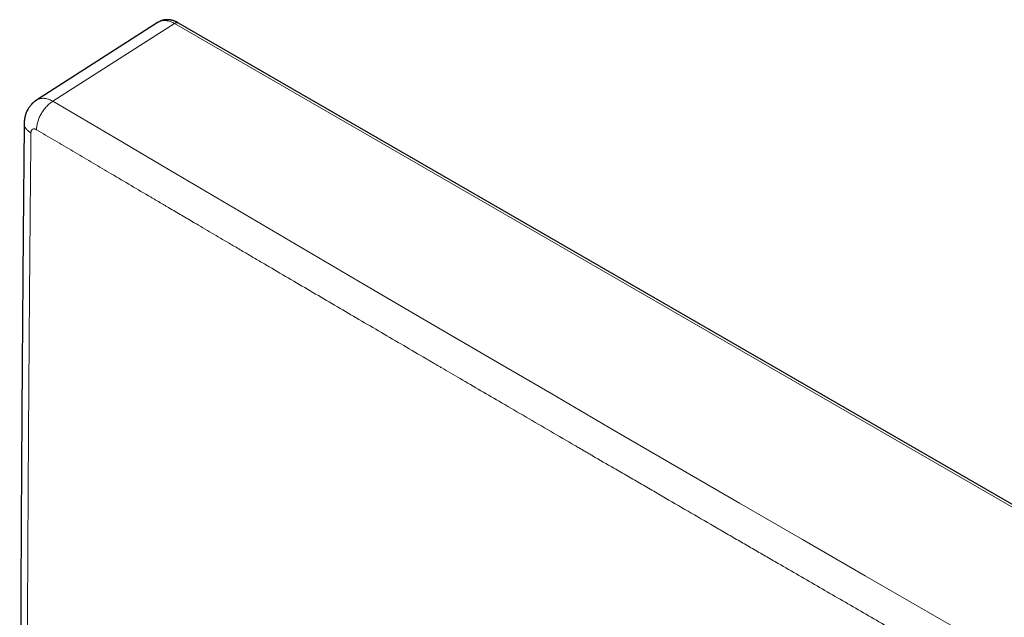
# Model space of a CAD drawing. Header units: millimetres. Extents: x 8 to 617, y 12 to 547.
# Tile 12 of 21: x 484 to 546, y 218 to 256. Entities that reach past the tile are written whole.
import ezdxf

# ---------------------------------------------------------------- set-up
doc = ezdxf.new("R2010")
doc.units = ezdxf.units.MM

msp = doc.modelspace()

# ---------------------------------------------------------------- linework, layer by layer
at = {"color": 7, "linetype": 'Continuous', "lineweight": 30}
for p, q in [((492.308, 255.472), (484.594, 250.54)), ((492.309, 255.47), (492.311, 255.472)), ((596.816, 195.834), (493.597, 255.421))]:
    msp.add_line(p, q, dxfattribs=at)
at = {"color": 252, "linetype": 'Continuous', "lineweight": 0}
for p, q in [((485.629, 250.463), (493.338, 255.391)), ((493.338, 255.391), (596.557, 195.804))]:
    msp.add_line(p, q, dxfattribs=at)
at = {"color": 252, "linetype": 'Continuous', "lineweight": 0, "flags": 128}
msp.add_lwpolyline([(565.099, 204.344), (561.092, 206.63), (557.089, 208.917), (553.089, 211.207), (549.093, 213.5), (545.1, 215.794), (541.111, 218.09), (537.125, 220.389), (533.142, 222.689), (529.164, 224.992), (525.188, 227.297), (521.216, 229.604), (517.248, 231.913), (513.283, 234.224), (509.322, 236.538), (505.365, 238.853), (501.41, 241.171), (497.46, 243.491), (493.513, 245.813), (489.569, 248.137), (485.629, 250.463)], dxfattribs=at)
at = {"color": 7, "linetype": 'Continuous', "lineweight": 30}
for points, knots in [([(493.597, 255.421), (493.578, 255.432), (493.544, 255.451), (493.5, 255.474), (493.466, 255.49), (493.438, 255.503), (493.414, 255.514), (493.382, 255.527), (493.341, 255.543), (493.293, 255.561), (493.245, 255.576), (493.201, 255.588), (493.161, 255.598), (493.12, 255.607), (493.081, 255.615), (493.044, 255.62), (493.012, 255.625), (492.98, 255.628), (492.936, 255.631), (492.887, 255.633), (492.835, 255.632), (492.788, 255.63), (492.74, 255.625), (492.69, 255.618), (492.65, 255.61), (492.619, 255.603), (492.594, 255.597), (492.566, 255.589), (492.537, 255.58), (492.513, 255.572), (492.491, 255.564), (492.468, 255.554), (492.437, 255.542), (492.4, 255.524), (492.356, 255.501), (492.325, 255.482), (492.309, 255.472)], [0, 0, 0, 0, 0.044591, 0.080005, 0.106157, 0.124654, 0.143594, 0.164067, 0.19906, 0.236481, 0.275341, 0.308413, 0.336804, 0.366417, 0.399845, 0.426298, 0.449712, 0.471243, 0.498516, 0.546548, 0.58205, 0.614637, 0.652115, 0.69124, 0.727601, 0.745238, 0.762513, 0.785375, 0.810909, 0.831014, 0.844233, 0.862229, 0.8868, 0.917954, 0.955691, 1, 1, 1, 1]), ([(484.596, 250.541), (484.582, 250.532), (484.557, 250.516), (484.524, 250.493), (484.498, 250.474), (484.479, 250.459), (484.463, 250.447), (484.448, 250.435), (484.432, 250.422), (484.415, 250.408), (484.395, 250.391), (484.373, 250.371), (484.347, 250.347), (484.32, 250.322), (484.296, 250.297), (484.276, 250.276), (484.25, 250.248), (484.215, 250.208), (484.173, 250.156), (484.133, 250.102), (484.096, 250.048), (484.062, 249.995), (484.032, 249.943), (483.995, 249.875), (483.956, 249.793), (483.926, 249.718), (483.908, 249.668), (483.899, 249.643), (483.89, 249.615), (483.88, 249.582), (483.869, 249.542), (483.858, 249.503), (483.85, 249.467), (483.843, 249.434), (483.835, 249.398), (483.829, 249.359), (483.823, 249.324), (483.82, 249.298), (483.817, 249.279), (483.815, 249.258), (483.812, 249.228), (483.808, 249.185), (483.805, 249.129), (483.804, 249.088), (483.803, 249.064)], [0, 0, 0, 0, 0.0289772, 0.0520109, 0.0691023, 0.0835301, 0.0934, 0.1040956, 0.1156162, 0.1283562, 0.143103, 0.1598756, 0.1786278, 0.2046896, 0.2227596, 0.2370768, 0.2551682, 0.2886853, 0.3286164, 0.3676599, 0.4043933, 0.4403162, 0.4753677, 0.5088067, 0.5720329, 0.6313109, 0.6479056, 0.6632006, 0.6775848, 0.6970661, 0.7233456, 0.7486126, 0.7672459, 0.7861554, 0.8073591, 0.8305224, 0.8542047, 0.8668691, 0.8764231, 0.886591, 0.9037862, 0.9282497, 0.9602047, 1, 1, 1, 1]), ([(483.803, 249.064), (483.802, 248.862), (483.798, 248.461), (483.792, 247.867), (483.787, 247.285), (483.782, 246.715), (483.776, 246.158), (483.772, 245.612), (483.767, 245.061), (483.762, 244.504), (483.757, 243.943), (483.752, 243.395), (483.747, 242.859), (483.743, 242.336), (483.739, 241.825), (483.734, 241.326), (483.73, 240.838), (483.727, 240.362), (483.723, 239.899), (483.719, 239.45), (483.716, 239.013), (483.712, 238.587), (483.709, 238.153), (483.706, 237.71), (483.702, 237.261), (483.699, 236.823), (483.696, 236.398), (483.692, 235.983), (483.689, 235.58), (483.687, 235.188), (483.684, 234.802), (483.681, 234.42), (483.678, 234.043), (483.676, 233.678), (483.673, 233.324), (483.671, 232.981), (483.668, 232.654), (483.666, 232.341), (483.664, 232.043), (483.662, 231.755), (483.66, 231.476), (483.659, 231.205), (483.657, 230.943), (483.655, 230.686), (483.652, 230.247), (483.648, 229.62), (483.643, 228.75), (483.637, 227.818), (483.631, 226.824), (483.625, 225.828), (483.619, 224.831), (483.614, 223.833), (483.608, 222.829), (483.603, 221.821), (483.598, 220.812), (483.593, 219.803), (483.585, 218.204), (483.575, 216.015), (483.562, 212.658), (483.548, 208.72), (483.536, 204.202), (483.527, 199.681), (483.521, 195.159), (483.519, 190.719), (483.519, 186.361), (483.523, 182.085), (483.53, 177.811), (483.539, 173.542), (483.552, 169.279), (483.567, 165.106), (483.579, 162.147), (483.588, 160.397), (483.591, 159.772), (483.594, 159.151), (483.597, 158.538), (483.6, 157.936), (483.603, 157.343), (483.606, 156.76), (483.609, 156.188), (483.612, 155.627), (483.615, 155.079), (483.618, 154.546), (483.621, 154.028), (483.624, 153.52), (483.626, 153.11), (483.628, 152.79), (483.63, 152.553), (483.631, 152.306), (483.633, 152.048), (483.634, 151.78), (483.636, 151.502), (483.638, 151.203), (483.64, 150.882), (483.642, 150.539), (483.644, 150.182), (483.647, 149.811), (483.649, 149.449), (483.651, 149.097), (483.654, 148.756), (483.656, 148.405), (483.658, 148.044), (483.661, 147.672), (483.663, 147.297), (483.666, 146.919), (483.669, 146.539), (483.671, 146.149), (483.674, 145.749), (483.677, 145.336), (483.68, 144.911), (483.683, 144.474), (483.687, 144.026), (483.69, 143.566), (483.694, 143.094), (483.697, 142.611), (483.701, 142.115), (483.705, 141.625), (483.709, 141.141), (483.713, 140.663), (483.716, 140.175), (483.72, 139.676), (483.725, 139.165), (483.729, 138.643), (483.733, 138.211), (483.735, 137.953), (483.735, 137.873)], [0, 0, 0, 0, 0.005435, 0.010753, 0.015959, 0.021053, 0.02604, 0.030921, 0.0357, 0.04084, 0.045861, 0.050766, 0.055559, 0.06024, 0.064814, 0.069283, 0.073648, 0.077912, 0.082078, 0.086075, 0.089981, 0.093797, 0.097525, 0.101658, 0.105681, 0.109598, 0.11341, 0.117119, 0.120728, 0.124238, 0.127651, 0.131125, 0.134496, 0.137766, 0.140937, 0.14401, 0.146987, 0.14974, 0.152409, 0.154994, 0.157495, 0.159916, 0.162255, 0.164539, 0.166827, 0.174073, 0.181396, 0.190211, 0.199126, 0.208137, 0.217, 0.225945, 0.234967, 0.244014, 0.253063, 0.262114, 0.271169, 0.29609, 0.321031, 0.361564, 0.402142, 0.442784, 0.483445, 0.524095, 0.562578, 0.601077, 0.639569, 0.678028, 0.716462, 0.754844, 0.790884, 0.796545, 0.802206, 0.807819, 0.813347, 0.818788, 0.824139, 0.829398, 0.834563, 0.839632, 0.844602, 0.849385, 0.854068, 0.858649, 0.863125, 0.865182, 0.867321, 0.869552, 0.871876, 0.874293, 0.876806, 0.879414, 0.882396, 0.885498, 0.88872, 0.892067, 0.895538, 0.898528, 0.901609, 0.90478, 0.908045, 0.911404, 0.914858, 0.918205, 0.92164, 0.925165, 0.928781, 0.932491, 0.936343, 0.940294, 0.944346, 0.948502, 0.952763, 0.957132, 0.961611, 0.966203, 0.970424, 0.974741, 0.979155, 0.983668, 0.988283, 0.993001, 0.997827, 1, 1, 1, 1])]:
    msp.add_open_spline(points, degree=3, knots=knots, dxfattribs=at)
at = {"color": 252, "linetype": 'Continuous', "lineweight": 0}
for points, knots in [([(492.311, 255.472), (492.319, 255.477), (492.357, 255.505), (492.435, 255.538), (492.547, 255.57), (492.666, 255.584), (492.792, 255.58), (492.924, 255.559), (493.06, 255.521), (493.198, 255.466), (493.291, 255.416), (493.338, 255.391)], [0, 0, 0, 0, 0.028705, 0.150109, 0.271514, 0.39292, 0.514329, 0.635741, 0.757156, 0.878575, 1, 1, 1, 1]), ([(493.596, 255.421), (493.595, 255.422), (493.579, 255.435), (493.539, 255.444), (493.477, 255.446), (493.408, 255.429), (493.361, 255.404), (493.338, 255.391)], [0, 0, 0, 0, 0.015988, 0.261991, 0.507994, 0.753997, 1, 1, 1, 1]), ([(484.584, 248.663), (484.586, 248.703), (484.588, 248.782), (484.605, 248.908), (484.63, 249.036), (484.665, 249.166), (484.709, 249.297), (484.762, 249.428), (484.823, 249.557), (484.892, 249.683), (484.967, 249.805), (485.049, 249.923), (485.137, 250.034), (485.229, 250.138), (485.326, 250.234), (485.425, 250.321), (485.526, 250.399), (485.595, 250.441), (485.629, 250.463)], [0, 0, 0, 0, 0.0624, 0.124917, 0.187484, 0.250052, 0.312592, 0.375092, 0.437556, 0.5, 0.562444, 0.624908, 0.687408, 0.749948, 0.812516, 0.875083, 0.9376, 1, 1, 1, 1]), ([(485.629, 250.463), (485.591, 250.483), (485.516, 250.523), (485.404, 250.57), (485.294, 250.607), (485.186, 250.633), (485.08, 250.648), (484.978, 250.652), (484.881, 250.645), (484.788, 250.627), (484.7, 250.597), (484.637, 250.568), (484.604, 250.545), (484.597, 250.54)], [0, 0, 0, 0, 0.097049, 0.194097, 0.291143, 0.388189, 0.485234, 0.582278, 0.679321, 0.776363, 0.873405, 0.970446, 1, 1, 1, 1]), ([(484.231, 248.459), (484.198, 248.479), (484.133, 248.52), (484.049, 248.587), (483.975, 248.658), (483.914, 248.733), (483.866, 248.81), (483.831, 248.89), (483.81, 248.971), (483.802, 249.03), (483.804, 249.061), (483.804, 249.065)], [0, 0, 0, 0, 0.1226318, 0.2454933, 0.3684527, 0.4914143, 0.6143202, 0.7371484, 0.8599067, 0.9826245, 1, 1, 1, 1]), ([(484.231, 248.459), (484.226, 247.998), (484.218, 247.08), (484.205, 245.709), (484.193, 244.349), (484.181, 243.001), (484.17, 241.665), (484.159, 240.339), (484.149, 239.224), (484.144, 238.519), (484.142, 238.222), (484.141, 238.13), (484.14, 238.038), (484.139, 237.946), (484.139, 237.854), (484.136, 237.498), (484.129, 236.649), (484.119, 235.365), (484.109, 233.915), (484.1, 232.602), (484.091, 231.368), (484.083, 230.211), (484.078, 229.358), (484.074, 228.813), (484.073, 228.577), (484.071, 228.351), (484.07, 228.129), (484.068, 227.907), (484.065, 227.412), (484.06, 226.524), (484.052, 225.247), (484.045, 223.856), (484.036, 222.349), (484.028, 220.728), (484.019, 218.994), (484.012, 217.464), (484.006, 216.137), (484.002, 215.285), (484, 214.713), (483.999, 214.418), (483.997, 214.124), (483.996, 213.832), (483.995, 213.548), (483.992, 212.761), (483.987, 211.471), (483.981, 209.745), (483.977, 208.539), (483.975, 207.849), (483.974, 207.602), (483.974, 207.356), (483.973, 207.111), (483.971, 206.626), (483.969, 205.901), (483.967, 204.937), (483.965, 203.975), (483.962, 203.014), (483.96, 202.054), (483.958, 201.102), (483.956, 200.161), (483.955, 199.152), (483.953, 198.069), (483.951, 196.907), (483.95, 195.748), (483.949, 194.595), (483.947, 192.983), (483.946, 190.909), (483.946, 188.37), (483.947, 185.831), (483.948, 183.911), (483.949, 182.607), (483.95, 181.92), (483.951, 181.233), (483.952, 180.545), (483.953, 179.856), (483.954, 179.243), (483.955, 178.704), (483.955, 178.24), (483.956, 177.775), (483.957, 177.307), (483.958, 176.834), (483.959, 176.355), (483.961, 175.473), (483.964, 174.189), (483.968, 172.567), (483.971, 171.427), (483.973, 170.769), (483.974, 170.525), (483.974, 170.279), (483.975, 170.033), (483.977, 169.274), (483.982, 168.001), (483.988, 166.282), (483.992, 165.074), (483.995, 164.374), (483.996, 164.109), (483.997, 163.836), (483.998, 163.56), (484.002, 162.751), (484.007, 161.407), (484.016, 159.522), (484.025, 157.775), (484.033, 156.168), (484.041, 154.702), (484.049, 153.226), (484.058, 151.739), (484.065, 150.552), (484.07, 149.829), (484.072, 149.574), (484.072, 149.482), (484.073, 149.391), (484.073, 149.296), (484.076, 148.923), (484.08, 148.303), (484.086, 147.438), (484.093, 146.381), (484.102, 145.097), (484.112, 143.729), (484.121, 142.497), (484.129, 141.448), (484.135, 140.71), (484.138, 140.28), (484.139, 140.117), (484.141, 139.949), (484.142, 139.779), (484.146, 139.282), (484.15, 138.731), (484.155, 138.237), (484.155, 138.126)], [0, 0, 0, 0, 0.012467, 0.02483, 0.037089, 0.049247, 0.061304, 0.073262, 0.085122, 0.091497, 0.09233, 0.093162, 0.093994, 0.094825, 0.095656, 0.096462, 0.104466, 0.118662, 0.131233, 0.14371, 0.154223, 0.164672, 0.175057, 0.177334, 0.17944, 0.181449, 0.183455, 0.185458, 0.18746, 0.196867, 0.209516, 0.222083, 0.234572, 0.25036, 0.266038, 0.281617, 0.29185, 0.302049, 0.304715, 0.307378, 0.31004, 0.3127, 0.315318, 0.317723, 0.334066, 0.350324, 0.364576, 0.366812, 0.369047, 0.371281, 0.373514, 0.3757, 0.384449, 0.393178, 0.40189, 0.410587, 0.419274, 0.427955, 0.436456, 0.444847, 0.455377, 0.465895, 0.476408, 0.486894, 0.497225, 0.520247, 0.543277, 0.566291, 0.589326, 0.595534, 0.601775, 0.608015, 0.614257, 0.620502, 0.626751, 0.630963, 0.635178, 0.639396, 0.643619, 0.647917, 0.652281, 0.656647, 0.671942, 0.687276, 0.700818, 0.702997, 0.705231, 0.707465, 0.7097, 0.711936, 0.728138, 0.744408, 0.758796, 0.761064, 0.763499, 0.766006, 0.768515, 0.771026, 0.78806, 0.805193, 0.822442, 0.835702, 0.849043, 0.862472, 0.875995, 0.889616, 0.894906, 0.895739, 0.896572, 0.897405, 0.898239, 0.899146, 0.907595, 0.915173, 0.922785, 0.936464, 0.950256, 0.960158, 0.97012, 0.978937, 0.980327, 0.981853, 0.983396, 0.984941, 0.986487, 0.99699, 1, 1, 1, 1]), ([(484.584, 248.663), (484.575, 248.668), (484.558, 248.678), (484.532, 248.69), (484.503, 248.7), (484.473, 248.708), (484.431, 248.713), (484.384, 248.71), (484.34, 248.693), (484.307, 248.669), (484.282, 248.643), (484.265, 248.615), (484.254, 248.59), (484.246, 248.568), (484.239, 248.54), (484.232, 248.504), (484.231, 248.474), (484.231, 248.459)], [0, 0, 0, 0, 0.047882, 0.095657, 0.143594, 0.206399, 0.269309, 0.3845, 0.499774, 0.576779, 0.653268, 0.730363, 0.772348, 0.814287, 0.856363, 0.928152, 1, 1, 1, 1]), ([(564.073, 202.534), (563.626, 202.788), (562.735, 203.297), (561.402, 204.056), (560.078, 204.812), (558.762, 205.564), (557.452, 206.312), (555.942, 207.176), (554.797, 207.831), (554.02, 208.276), (553.816, 208.393), (553.616, 208.507), (553.417, 208.621), (553.217, 208.736), (553.018, 208.85), (552.471, 209.163), (551.578, 209.675), (550.489, 210.299), (549.56, 210.832), (548.792, 211.273), (548.033, 211.708), (547.396, 212.074), (546.88, 212.37), (546.485, 212.598), (546.089, 212.825), (545.694, 213.052), (545.301, 213.278), (544.842, 213.541), (544.319, 213.842), (543.731, 214.181), (543.142, 214.519), (542.554, 214.858), (541.967, 215.196), (541.379, 215.534), (540.55, 216.012), (539.478, 216.629), (538.164, 217.386), (536.852, 218.143), (535.542, 218.899), (534.234, 219.655), (532.923, 220.412), (531.777, 221.075), (530.797, 221.642), (529.984, 222.113), (529.17, 222.584), (528.35, 223.058), (527.258, 223.691), (525.892, 224.483), (524.658, 225.199), (523.823, 225.683), (523.388, 225.936), (522.95, 226.19), (522.512, 226.444), (522.074, 226.699), (521.635, 226.954), (520.891, 227.386), (520.222, 227.775), (519.623, 228.123), (519.4, 228.253), (519.173, 228.385), (518.945, 228.518), (518.279, 228.905), (517.173, 229.548), (515.625, 230.45), (514.154, 231.307), (512.759, 232.121), (511.493, 232.86), (510.603, 233.38), (510.086, 233.681), (509.889, 233.796), (509.685, 233.916), (509.478, 234.037), (508.871, 234.391), (507.863, 234.98), (506.449, 235.807), (505.047, 236.628), (503.657, 237.442), (502.279, 238.249), (500.89, 239.063), (499.858, 239.669), (499.185, 240.064), (498.868, 240.25), (498.538, 240.444), (498.195, 240.645), (497.847, 240.849), (497.499, 241.054), (497.15, 241.259), (496.549, 241.612), (495.693, 242.115), (494.688, 242.706), (493.784, 243.238), (493.198, 243.583), (492.826, 243.802), (492.667, 243.895), (492.509, 243.989), (492.351, 244.082), (492.188, 244.177), (492.021, 244.276), (491.849, 244.377), (491.318, 244.69), (490.425, 245.216), (489.212, 245.931), (488.035, 246.626), (486.893, 247.3), (485.741, 247.979), (484.971, 248.434), (484.584, 248.663)], [0, 0, 0, 0, 0.016729, 0.033349, 0.049869, 0.066298, 0.082647, 0.098926, 0.12289, 0.125553, 0.128051, 0.130547, 0.133041, 0.135534, 0.138025, 0.140515, 0.156044, 0.171529, 0.181365, 0.190897, 0.20038, 0.209847, 0.214802, 0.219753, 0.224703, 0.22965, 0.234597, 0.239483, 0.246867, 0.254243, 0.261613, 0.268978, 0.276341, 0.283702, 0.291051, 0.307538, 0.324005, 0.340473, 0.356902, 0.373313, 0.389735, 0.40627, 0.416479, 0.426691, 0.436912, 0.447149, 0.457589, 0.478111, 0.498685, 0.504123, 0.509627, 0.515133, 0.520643, 0.526157, 0.531675, 0.537199, 0.554252, 0.556956, 0.55982, 0.562686, 0.565552, 0.56842, 0.587848, 0.607349, 0.626944, 0.64349, 0.660128, 0.674854, 0.677175, 0.679697, 0.682305, 0.684916, 0.687529, 0.705266, 0.723119, 0.741098, 0.758386, 0.775805, 0.793361, 0.811062, 0.814976, 0.818898, 0.823114, 0.827502, 0.8319, 0.836308, 0.840726, 0.845155, 0.859139, 0.873226, 0.88333, 0.893489, 0.89549, 0.897494, 0.8995, 0.901509, 0.903519, 0.905667, 0.907865, 0.910066, 0.925868, 0.941816, 0.95618, 0.970665, 0.985271, 1, 1, 1, 1])]:
    msp.add_open_spline(points, degree=3, knots=knots, dxfattribs=at)

doc.saveas('drawing.dxf')
